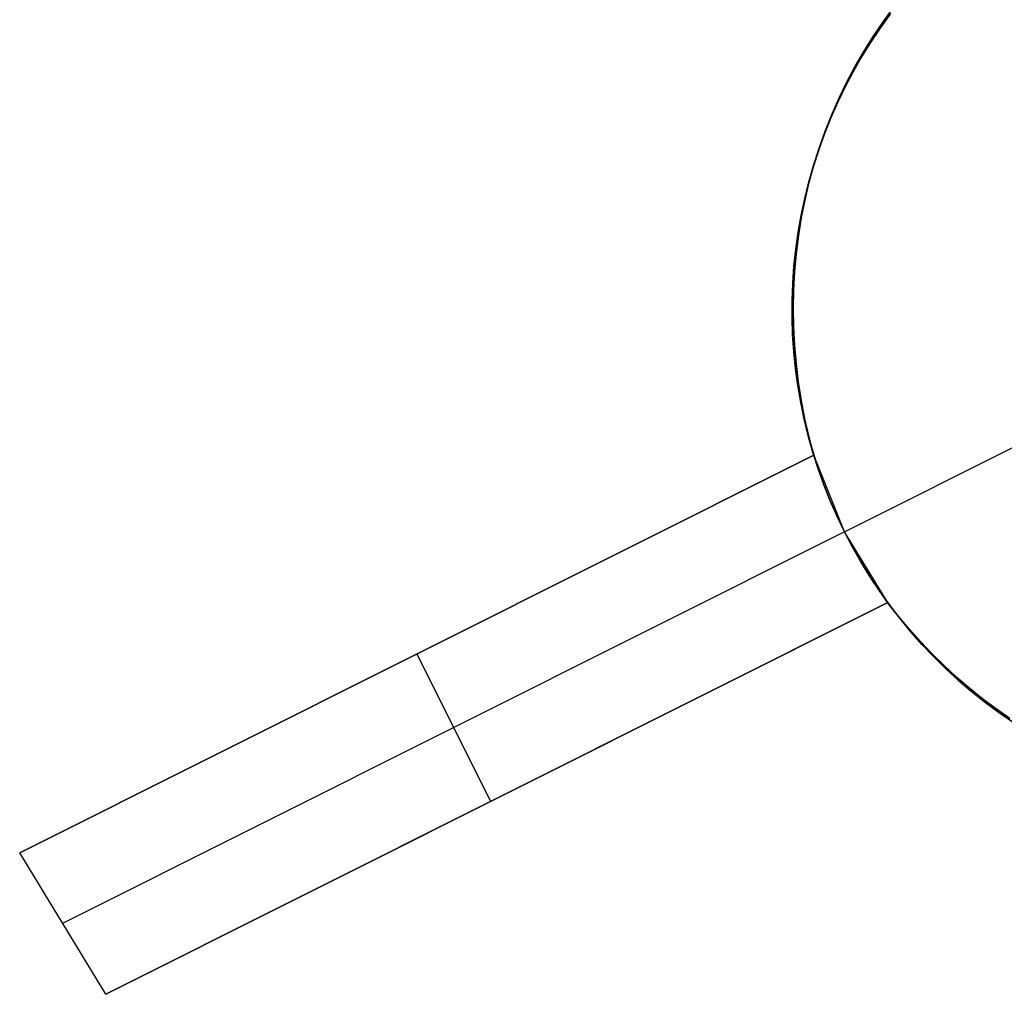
# Model space of a CAD drawing. Header units: millimetres. Extents: x 6049 to 7254, y -11340 to -10297.
# Tile 7 of 237: x 6576.42 to 6582.38, y -10748.86 to -10742.96. Entities that reach past the tile are written whole.
import ezdxf

# ---------------------------------------------------------------- set-up
doc = ezdxf.new("R2010")
doc.units = ezdxf.units.MM
doc.layers.add('color', color=7, linetype='Continuous')

msp = doc.modelspace()

# ---------------------------------------------------------------- linework, layer by layer
at = {"layer": 'color', "color": 254, "true_color": 0xcad1ee}
for p, q in [((6581.6481, -10742.9703, 12.1315), (6581.7115, -10742.8844, 12.1761)), ((6581.6481, -10742.9703, 12.1315), (6581.7115, -10742.8844, 12.1761)), ((6581.6904, -10742.9249, -7.3), (6581.63, -10743.009, -7.3)), ((6581.6904, -10742.9249, -7.3), (6581.63, -10743.009, -7.3)), ((6581.6332, -10743.0044, 3.1852), (6581.6939, -10742.9203, 3.1852)), ((6581.63, -10743.009, -7.3), (6581.5725, -10743.0951, -7.3)), ((6581.63, -10743.009, -7.3), (6581.5725, -10743.0951, -7.3)), ((6581.5754, -10743.0906, 3.1852), (6581.6332, -10743.0044, 3.1852)), ((6581.5879, -10743.0586, 12.0872), (6581.6481, -10742.9703, 12.1315)), ((6581.5879, -10743.0586, 12.0872), (6581.6481, -10742.9703, 12.1315)), ((6581.5309, -10743.1493, 12.0433), (6581.5879, -10743.0586, 12.0872)), ((6581.5309, -10743.1493, 12.0433), (6581.5879, -10743.0586, 12.0872)), ((6581.5725, -10743.0951, -7.3), (6581.5181, -10743.1832, -7.3)), ((6581.5725, -10743.0951, -7.3), (6581.5181, -10743.1832, -7.3)), ((6581.5207, -10743.1787, 3.1852), (6581.5754, -10743.0906, 3.1852)), ((6581.5181, -10743.1832, -7.3), (6581.4667, -10743.2731, -7.3)), ((6581.5181, -10743.1832, -7.3), (6581.4667, -10743.2731, -7.3)), ((6581.4691, -10743.2687, 3.1852), (6581.5207, -10743.1787, 3.1852)), ((6581.4773, -10743.2421, 11.9998), (6581.5309, -10743.1493, 12.0433)), ((6581.4773, -10743.2421, 11.9998), (6581.5309, -10743.1493, 12.0433)), ((6581.4271, -10743.3371, 11.9567), (6581.4773, -10743.2421, 11.9998)), ((6581.4271, -10743.3371, 11.9567), (6581.4773, -10743.2421, 11.9998)), ((6581.4667, -10743.2731, -7.3), (6581.4184, -10743.3648, -7.3)), ((6581.4667, -10743.2731, -7.3), (6581.4184, -10743.3648, -7.3)), ((6581.4206, -10743.3604, 3.1852), (6581.4691, -10743.2687, 3.1852)), ((6581.4184, -10743.3648, -7.3), (6581.3733, -10743.458, -7.3)), ((6581.4184, -10743.3648, -7.3), (6581.3733, -10743.458, -7.3)), ((6581.3753, -10743.4538, 3.1852), (6581.4206, -10743.3604, 3.1852)), ((6581.3803, -10743.434, 11.9142), (6581.4271, -10743.3371, 11.9567)), ((6581.3803, -10743.434, 11.9142), (6581.4271, -10743.3371, 11.9567)), ((6581.3733, -10743.458, -7.3), (6581.3315, -10743.5527, -7.3)), ((6581.3733, -10743.458, -7.3), (6581.3315, -10743.5527, -7.3)), ((6581.3332, -10743.5486, 3.1852), (6581.3753, -10743.4538, 3.1852)), ((6581.3371, -10743.5328, 11.8722), (6581.3803, -10743.434, 11.9142)), ((6581.3371, -10743.5328, 11.8722), (6581.3803, -10743.434, 11.9142)), ((6581.2945, -10743.6448, 3.1852), (6581.3332, -10743.5486, 3.1852)), ((6581.2975, -10743.6333, 11.8308), (6581.3371, -10743.5328, 11.8722)), ((6581.2975, -10743.6333, 11.8308), (6581.3371, -10743.5328, 11.8722)), ((6581.3315, -10743.5527, -7.3), (6581.293, -10743.6489, -7.3)), ((6581.3315, -10743.5527, -7.3), (6581.293, -10743.6489, -7.3)), ((6581.293, -10743.6489, -7.3), (6581.2578, -10743.7463, -7.3)), ((6581.293, -10743.6489, -7.3), (6581.2578, -10743.7463, -7.3)), ((6581.2591, -10743.7424, 3.1852), (6581.2945, -10743.6448, 3.1852)), ((6581.2614, -10743.7354, 11.7901), (6581.2975, -10743.6333, 11.8308)), ((6581.2614, -10743.7354, 11.7901), (6581.2975, -10743.6333, 11.8308)), ((6581.2578, -10743.7463, -7.3), (6581.226, -10743.8448, -7.3)), ((6581.2578, -10743.7463, -7.3), (6581.226, -10743.8448, -7.3)), ((6581.2271, -10743.841, 3.1852), (6581.2591, -10743.7424, 3.1852)), ((6581.2291, -10743.8391, 11.7502), (6581.2614, -10743.7354, 11.7901)), ((6581.2291, -10743.8391, 11.7502), (6581.2614, -10743.7354, 11.7901)), ((6581.226, -10743.8448, -7.3), (6581.1976, -10743.9444, -7.3)), ((6581.226, -10743.8448, -7.3), (6581.1976, -10743.9444, -7.3)), ((6581.1985, -10743.9408, 3.1852), (6581.2271, -10743.841, 3.1852)), ((6581.2004, -10743.9441, 11.7109), (6581.2291, -10743.8391, 11.7502)), ((6581.2004, -10743.9441, 11.7109), (6581.2291, -10743.8391, 11.7502)), ((6581.1976, -10743.9444, -7.3), (6581.1726, -10744.045, -7.3)), ((6581.1976, -10743.9444, -7.3), (6581.1726, -10744.045, -7.3)), ((6581.1734, -10744.0414, 3.1852), (6581.1985, -10743.9408, 3.1852)), ((6581.1755, -10744.0504, 11.6725), (6581.2004, -10743.9441, 11.7109)), ((6581.1755, -10744.0504, 11.6725), (6581.2004, -10743.9441, 11.7109)), ((6581.1726, -10744.045, -7.3), (6581.1512, -10744.1463, -7.3)), ((6581.1726, -10744.045, -7.3), (6581.1512, -10744.1463, -7.3)), ((6581.1518, -10744.1429, 3.1852), (6581.1734, -10744.0414, 3.1852)), ((6581.1544, -10744.1577, 11.635), (6581.1755, -10744.0504, 11.6725)), ((6581.1544, -10744.1577, 11.635), (6581.1755, -10744.0504, 11.6725)), ((6581.1512, -10744.1463, -7.3), (6581.1332, -10744.2483, -7.3)), ((6581.1512, -10744.1463, -7.3), (6581.1332, -10744.2483, -7.3)), ((6581.1338, -10744.2451, 3.1852), (6581.1518, -10744.1429, 3.1852)), ((6581.137, -10744.2661, 11.5983), (6581.1544, -10744.1577, 11.635)), ((6581.137, -10744.2661, 11.5983), (6581.1544, -10744.1577, 11.635)), ((6581.1332, -10744.2483, -7.3), (6581.1188, -10744.3508, -7.3)), ((6581.1332, -10744.2483, -7.3), (6581.1188, -10744.3508, -7.3)), ((6581.1192, -10744.3478, 3.1852), (6581.1338, -10744.2451, 3.1852)), ((6581.1235, -10744.3753, 11.5626), (6581.137, -10744.2661, 11.5983)), ((6581.1235, -10744.3753, 11.5626), (6581.137, -10744.2661, 11.5983)), ((6581.1188, -10744.3508, -7.3), (6581.108, -10744.4538, -7.3)), ((6581.1188, -10744.3508, -7.3), (6581.108, -10744.4538, -7.3)), ((6581.1082, -10744.4509, 3.1852), (6581.1192, -10744.3478, 3.1852)), ((6581.1138, -10744.4853, 11.5279), (6581.1235, -10744.3753, 11.5626)), ((6581.1138, -10744.4853, 11.5279), (6581.1235, -10744.3753, 11.5626)), ((6581.108, -10744.4538, -7.3), (6581.1007, -10744.5571, -7.3)), ((6581.108, -10744.4538, -7.3), (6581.1007, -10744.5571, -7.3)), ((6581.1008, -10744.5544, 3.1852), (6581.1082, -10744.4509, 3.1852)), ((6581.1079, -10744.5958, 11.4942), (6581.1138, -10744.4853, 11.5279)), ((6581.1079, -10744.5958, 11.4942), (6581.1138, -10744.4853, 11.5279)), ((6581.097, -10744.6581, 3.1852), (6581.1008, -10744.5544, 3.1852)), ((6581.1007, -10744.5571, -7.3), (6581.097, -10744.6606, -7.3)), ((6581.1007, -10744.5571, -7.3), (6581.097, -10744.6606, -7.3)), ((6581.1059, -10744.7068, 11.4616), (6581.1079, -10744.5958, 11.4942)), ((6581.1059, -10744.7068, 11.4616), (6581.1079, -10744.5958, 11.4942)), ((6581.0968, -10744.7618, 3.1852), (6581.097, -10744.6581, 3.1852)), ((6581.097, -10744.6606, -7.3), (6581.0968, -10744.7642, -7.3)), ((6581.097, -10744.6606, -7.3), (6581.0968, -10744.7642, -7.3)), ((6581.1078, -10744.8182, 11.4301), (6581.1059, -10744.7068, 11.4616)), ((6581.1078, -10744.8182, 11.4301), (6581.1059, -10744.7068, 11.4616)), ((6581.1001, -10744.8655, 3.1852), (6581.0968, -10744.7618, 3.1852)), ((6581.0968, -10744.7642, -7.3), (6581.1002, -10744.8677, -7.3)), ((6581.0968, -10744.7642, -7.3), (6581.1002, -10744.8677, -7.3)), ((6581.1135, -10744.9297, 11.3998), (6581.1078, -10744.8182, 11.4301)), ((6581.1135, -10744.9297, 11.3998), (6581.1078, -10744.8182, 11.4301)), ((6581.107, -10744.969, 3.1852), (6581.1001, -10744.8655, 3.1852)), ((6581.1002, -10744.8677, -7.3), (6581.1072, -10744.971, -7.3)), ((6581.1002, -10744.8677, -7.3), (6581.1072, -10744.971, -7.3)), ((6581.1176, -10745.0723, 3.1852), (6581.107, -10744.969, 3.1852)), ((6581.1072, -10744.971, -7.3), (6581.1178, -10745.074, -7.3)), ((6581.1072, -10744.971, -7.3), (6581.1178, -10745.074, -7.3)), ((6581.123, -10745.0413, 11.3707), (6581.1135, -10744.9297, 11.3998)), ((6581.123, -10745.0413, 11.3707), (6581.1135, -10744.9297, 11.3998)), ((6581.1316, -10745.175, 3.1852), (6581.1176, -10745.0723, 3.1852)), ((6581.1178, -10745.074, -7.3), (6581.1319, -10745.1766, -7.3)), ((6581.1178, -10745.074, -7.3), (6581.1319, -10745.1766, -7.3)), ((6581.1364, -10745.1527, 11.3427), (6581.123, -10745.0413, 11.3707)), ((6581.1364, -10745.1527, 11.3427), (6581.123, -10745.0413, 11.3707)), ((6581.1536, -10745.264, 11.316), (6581.1364, -10745.1527, 11.3427)), ((6581.1536, -10745.264, 11.316), (6581.1364, -10745.1527, 11.3427)), ((6581.1492, -10745.2773, 3.1852), (6581.1316, -10745.175, 3.1852)), ((6581.1319, -10745.1766, -7.3), (6581.1495, -10745.2787, -7.3)), ((6581.1319, -10745.1766, -7.3), (6581.1495, -10745.2787, -7.3)), ((6581.1704, -10745.3788, 3.1852), (6581.1492, -10745.2773, 3.1852)), ((6581.1495, -10745.2787, -7.3), (6581.1707, -10745.3801, -7.3)), ((6581.1495, -10745.2787, -7.3), (6581.1707, -10745.3801, -7.3)), ((6581.1746, -10745.3749, 11.2907), (6581.1536, -10745.264, 11.316)), ((6581.1746, -10745.3749, 11.2907), (6581.1536, -10745.264, 11.316)), ((6581.4144, -10746.061, -7.3), (6582.9789, -10745.2769, -7.3)), ((6581.195, -10745.4796, 3.1852), (6581.1704, -10745.3788, 3.1852)), ((6581.1707, -10745.3801, -7.3), (6581.1953, -10745.4807, -7.3)), ((6581.1707, -10745.3801, -7.3), (6581.1953, -10745.4807, -7.3)), ((6581.1994, -10745.4854, 11.2666), (6581.1746, -10745.3749, 11.2907)), ((6581.1994, -10745.4854, 11.2666), (6581.1746, -10745.3749, 11.2907)), ((6581.2231, -10745.5795, 3.1852), (6581.195, -10745.4796, 3.1852)), ((6581.1953, -10745.4807, -7.3), (6581.2234, -10745.5803, -7.3)), ((6581.1953, -10745.4807, -7.3), (6581.2234, -10745.5803, -7.3)), ((6581.2279, -10745.5952, 11.2439), (6581.1994, -10745.4854, 11.2666)), ((6581.2279, -10745.5952, 11.2439), (6581.1994, -10745.4854, 11.2666)), ((6576.418, -10748.0057, 9.0381), (6581.2279, -10745.5952, 11.2439)), ((6576.418, -10748.0057, 9.0381), (6581.2279, -10745.5952, 11.2439)), ((6581.2279, -10745.5952, 3.658), (6576.418, -10748.0057, 9.0381)), ((6581.2279, -10745.5952, 3.658), (6576.418, -10748.0057, 9.0381)), ((6577.837, -10747.2946, 7.451), (6581.2279, -10745.5952, 7.451)), ((6581.2547, -10745.6783, 3.1852), (6581.2231, -10745.5795, 3.1852)), ((6581.2234, -10745.5803, -7.3), (6581.2549, -10745.679, -7.3)), ((6581.2234, -10745.5803, -7.3), (6581.2549, -10745.679, -7.3)), ((6581.2279, -10745.5952, 3.658), (6581.2279, -10745.5952, 11.2439)), ((6581.4144, -10746.061, 3.7), (6581.2279, -10745.5952, 3.658)), ((6581.2279, -10745.5952, 3.658), (6581.2279, -10745.5952, 11.2439)), ((6581.4144, -10746.061, 3.7), (6581.2279, -10745.5952, 3.658)), ((6581.2896, -10745.776, 3.1852), (6581.2547, -10745.6783, 3.1852)), ((6581.2549, -10745.679, -7.3), (6581.2898, -10745.7765, -7.3)), ((6581.2549, -10745.679, -7.3), (6581.2898, -10745.7765, -7.3)), ((6581.3279, -10745.8724, 3.1852), (6581.2896, -10745.776, 3.1852)), ((6581.2898, -10745.7765, -7.3), (6581.3281, -10745.8727, -7.3)), ((6581.2898, -10745.7765, -7.3), (6581.3281, -10745.8727, -7.3)), ((6581.3695, -10745.9674, 3.1852), (6581.3279, -10745.8724, 3.1852)), ((6581.3281, -10745.8727, -7.3), (6581.3696, -10745.9676, -7.3)), ((6581.3281, -10745.8727, -7.3), (6581.3696, -10745.9676, -7.3)), ((6581.4144, -10746.061, 3.1852), (6581.3695, -10745.9674, 3.1852)), ((6581.3696, -10745.9676, -7.3), (6581.4144, -10746.061, -7.3)), ((6581.3696, -10745.9676, -7.3), (6581.4144, -10746.061, -7.3)), ((6581.4144, -10746.061, 3.7), (6576.6783, -10748.4345, 8.9975)), ((6581.4144, -10746.061, -7.3), (6581.4144, -10746.061, 3.7)), ((6581.4144, -10746.061, -7.3), (6581.4144, -10746.061, 3.7)), ((6581.4144, -10746.061, -7.3), (6581.4624, -10746.1528, -7.3)), ((6581.6759, -10746.4892, 3.658), (6581.4144, -10746.061, 3.7)), ((6581.4625, -10746.1529, 3.1142), (6581.4144, -10746.061, 3.1142)), ((6581.4144, -10746.061, -7.3), (6581.4624, -10746.1528, -7.3)), ((6581.6759, -10746.4892, 3.658), (6581.4144, -10746.061, 3.7)), ((6581.4624, -10746.1528, -7.3), (6581.5135, -10746.2428, -7.3)), ((6581.4624, -10746.1528, -7.3), (6581.5135, -10746.2428, -7.3)), ((6581.5137, -10746.2431, 3.1142), (6581.4625, -10746.1529, 3.1142)), ((6581.5135, -10746.2428, -7.3), (6581.5677, -10746.3311, -7.3)), ((6581.5135, -10746.2428, -7.3), (6581.5677, -10746.3311, -7.3)), ((6581.568, -10746.3315, 3.1142), (6581.5137, -10746.2431, 3.1142)), ((6581.5677, -10746.3311, -7.3), (6581.625, -10746.4174, -7.3)), ((6581.5677, -10746.3311, -7.3), (6581.625, -10746.4174, -7.3)), ((6581.6254, -10746.418, 3.1142), (6581.568, -10746.3315, 3.1142)), ((6581.625, -10746.4174, -7.3), (6581.6851, -10746.5017, -7.3)), ((6581.625, -10746.4174, -7.3), (6581.6851, -10746.5017, -7.3)), ((6581.6857, -10746.5024, 3.1142), (6581.6254, -10746.418, 3.1142)), ((6581.6759, -10746.4892, 11.1222), (6576.9393, -10748.863, 8.9562)), ((6581.6759, -10746.4892, 11.1222), (6576.9393, -10748.863, 8.9562)), ((6576.9393, -10748.863, 8.9562), (6581.6759, -10746.4892, 3.658)), ((6576.9393, -10748.863, 8.9562), (6581.6759, -10746.4892, 3.658)), ((6578.3394, -10748.1613, 7.3901), (6581.6759, -10746.4892, 7.3901)), ((6581.7393, -10746.5698, 11.118), (6581.6759, -10746.4892, 11.1222)), ((6581.7393, -10746.5698, 11.118), (6581.6759, -10746.4892, 11.1222)), ((6581.6759, -10746.4892, 11.1222), (6581.6759, -10746.4892, 3.658)), ((6581.6759, -10746.4892, 11.1222), (6581.6759, -10746.4892, 3.658)), ((6581.6851, -10746.5017, -7.3), (6581.7482, -10746.5838, -7.3)), ((6581.6851, -10746.5017, -7.3), (6581.7482, -10746.5838, -7.3)), ((6581.7488, -10746.5847, 3.1142), (6581.6857, -10746.5024, 3.1142)), ((6581.8053, -10746.6484, 11.1151), (6581.7393, -10746.5698, 11.118)), ((6581.8053, -10746.6484, 11.1151), (6581.7393, -10746.5698, 11.118)), ((6581.7482, -10746.5838, -7.3), (6581.814, -10746.6638, -7.3)), ((6581.7482, -10746.5838, -7.3), (6581.814, -10746.6638, -7.3)), ((6581.8148, -10746.6647, 3.1142), (6581.7488, -10746.5847, 3.1142)), ((6581.8738, -10746.7248, 11.1136), (6581.8053, -10746.6484, 11.1151)), ((6581.8738, -10746.7248, 11.1136), (6581.8053, -10746.6484, 11.1151)), ((6581.814, -10746.6638, -7.3), (6581.8826, -10746.7414, -7.3)), ((6581.814, -10746.6638, -7.3), (6581.8826, -10746.7414, -7.3)), ((6581.8835, -10746.7425, 3.1142), (6581.8148, -10746.6647, 3.1142)), ((6581.9447, -10746.7991, 11.1135), (6581.8738, -10746.7248, 11.1136)), ((6581.9447, -10746.7991, 11.1135), (6581.8738, -10746.7248, 11.1136)), ((6581.8826, -10746.7414, -7.3), (6581.9538, -10746.8166, -7.3)), ((6581.8826, -10746.7414, -7.3), (6581.9538, -10746.8166, -7.3)), ((6581.9549, -10746.8178, 3.1142), (6581.8835, -10746.7425, 3.1142)), ((6578.823, -10746.8004, 6.3481), (6578.823, -10746.8004, 10.1422)), ((6579.271, -10747.6945, 6.3481), (6578.823, -10746.8004, 6.3481)), ((6582.0179, -10746.8709, 11.1148), (6581.9447, -10746.7991, 11.1135)), ((6582.0179, -10746.8709, 11.1148), (6581.9447, -10746.7991, 11.1135)), ((6581.9538, -10746.8166, -7.3), (6582.0275, -10746.8893, -7.3)), ((6581.9538, -10746.8166, -7.3), (6582.0275, -10746.8893, -7.3)), ((6582.0288, -10746.8906, 3.1142), (6581.9549, -10746.8178, 3.1142)), ((6582.0934, -10746.9404, 11.1175), (6582.0179, -10746.8709, 11.1148)), ((6582.0934, -10746.9404, 11.1175), (6582.0179, -10746.8709, 11.1148)), ((6582.0275, -10746.8893, -7.3), (6582.1037, -10746.9594, -7.3)), ((6582.0275, -10746.8893, -7.3), (6582.1037, -10746.9594, -7.3)), ((6582.1052, -10746.9607, 3.1142), (6582.0288, -10746.8906, 3.1142)), ((6582.1711, -10747.0074, 11.1215), (6582.0934, -10746.9404, 11.1175)), ((6582.1711, -10747.0074, 11.1215), (6582.0934, -10746.9404, 11.1175)), ((6582.1037, -10746.9594, -7.3), (6582.1823, -10747.0269, -7.3)), ((6582.1037, -10746.9594, -7.3), (6582.1823, -10747.0269, -7.3)), ((6582.184, -10747.0283, 3.1142), (6582.1052, -10746.9607, 3.1142)), ((6582.2508, -10747.0719, 11.1269), (6582.1711, -10747.0074, 11.1215)), ((6582.2508, -10747.0719, 11.1269), (6582.1711, -10747.0074, 11.1215)), ((6582.1823, -10747.0269, -7.3), (6582.2632, -10747.0916, -7.3)), ((6582.1823, -10747.0269, -7.3), (6582.2632, -10747.0916, -7.3)), ((6582.2651, -10747.093, 3.1142), (6582.184, -10747.0283, 3.1142)), ((6582.3325, -10747.1337, 11.1336), (6582.2508, -10747.0719, 11.1269)), ((6582.3325, -10747.1337, 11.1336), (6582.2508, -10747.0719, 11.1269)), ((6582.2632, -10747.0916, -7.3), (6582.3463, -10747.1534, -7.3)), ((6582.2632, -10747.0916, -7.3), (6582.3463, -10747.1534, -7.3)), ((6582.3483, -10747.1549, 3.1142), (6582.2651, -10747.093, 3.1142)), ((6582.4161, -10747.1927, 11.1417), (6582.3325, -10747.1337, 11.1336)), ((6582.4161, -10747.1927, 11.1417), (6582.3325, -10747.1337, 11.1336)), ((6582.3463, -10747.1534, -7.3), (6582.4314, -10747.2124, -7.3)), ((6582.3463, -10747.1534, -7.3), (6582.4314, -10747.2124, -7.3)), ((6582.4337, -10747.2139, 3.1142), (6582.3483, -10747.1549, 3.1142)), ((6579.3076, -10747.6761, 10.0404), (6579.3076, -10747.6761, 6.3071)), ((6576.9393, -10748.863, 8.9562), (6576.418, -10748.0057, 9.0381)), ((6576.9393, -10748.863, 8.9562), (6576.418, -10748.0057, 9.0381))]:
    msp.add_line(p, q, dxfattribs=at)

doc.saveas('drawing.dxf')
